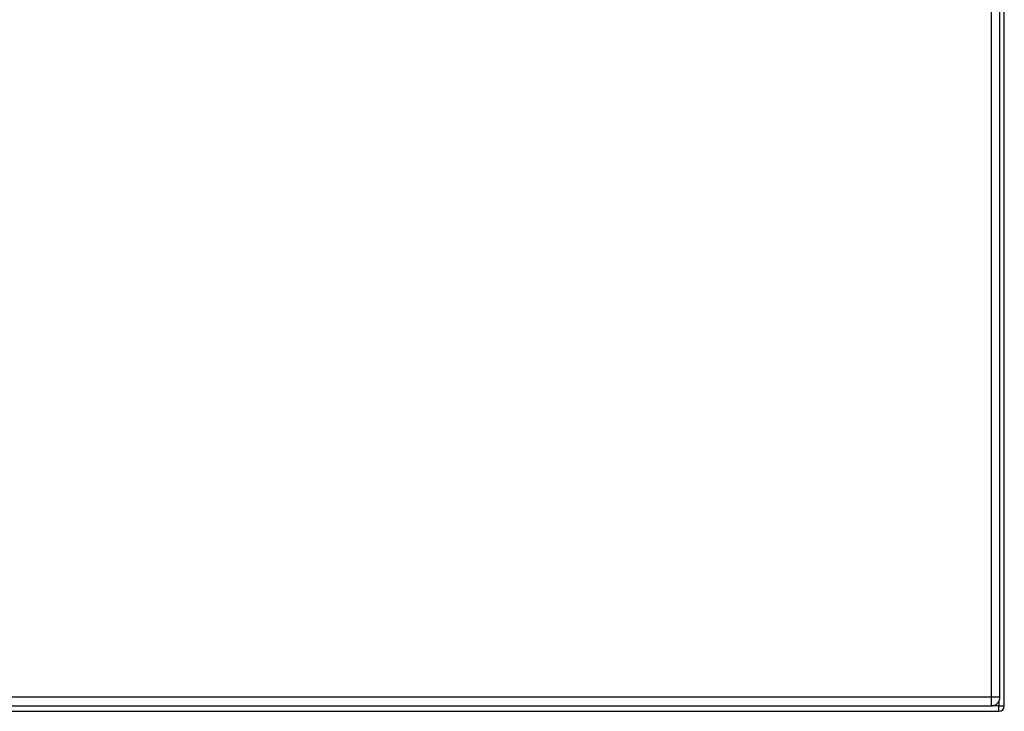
# Model space of a CAD drawing. Header units: inches. Extents: x 26 to 247, y 18 to 162.
# Tile 16 of 30: x 137 to 155, y 67 to 80. Entities that reach past the tile are written whole.
import ezdxf

# ---------------------------------------------------------------- set-up
doc = ezdxf.new("R2010")
doc.units = ezdxf.units.IN
doc.header["$MEASUREMENT"] = 0
doc.layers.add('Visible Edges(ANSI)', color=7, linetype='Continuous', lineweight=25)
doc.layers.add('Visible Tangent Edges(ANSI)', color=7, linetype='Continuous', lineweight=25)

msp = doc.modelspace()

# ---------------------------------------------------------------- linework, layer by layer
at = {"layer": 'Visible Edges(ANSI)'}
for p, q in [((155.069, 67.111), (155.069, 114.913)), ((154.988, 67.271), (154.988, 114.752)), ((119.168, 67.012), (154.97, 67.012)), ((119.231, 67.11), (154.827, 67.11))]:
    msp.add_line(p, q, dxfattribs=at)
for centre, radius in [((154.827, 67.271), 0.161), ((154.97, 67.111), 0.099)]:
    msp.add_arc(centre, radius, 270, 0, dxfattribs=at)
at = {"layer": 'Visible Tangent Edges(ANSI)'}
for p, q in [((154.827, 114.752), (154.827, 67.271)), ((154.827, 67.271), (119.231, 67.271)), ((154.827, 67.271), (154.827, 67.11)), ((154.988, 67.271), (154.827, 67.271)), ((154.97, 67.196), (154.97, 67.111)), ((154.97, 67.111), (154.84, 67.111)), ((154.97, 67.012), (154.97, 67.111)), ((154.97, 67.111), (155.069, 67.111))]:
    msp.add_line(p, q, dxfattribs=at)

doc.saveas('drawing.dxf')
